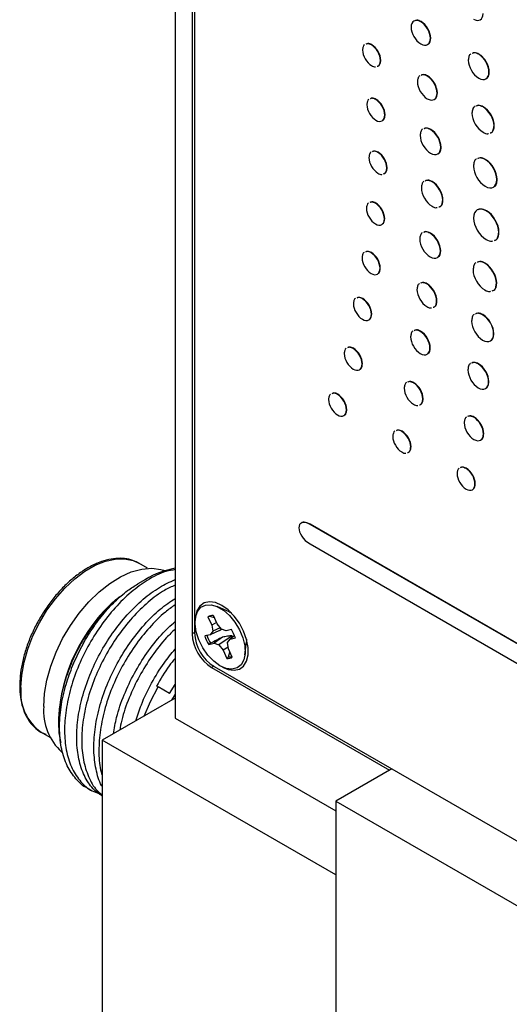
# Model space of a CAD drawing. Header units: inches. Extents: x 5.4 to 25.7, y 4.9 to 18.5.
# Tile 18 of 30: x 22 to 23.1, y 10.2 to 12.5. Entities that reach past the tile are written whole.
import ezdxf

# ---------------------------------------------------------------- set-up
doc = ezdxf.new("R2010")
doc.units = ezdxf.units.IN
doc.header["$LTSCALE"] = 2
doc.header["$MEASUREMENT"] = 0

msp = doc.modelspace()

# ---------------------------------------------------------------- linework, layer by layer
at = {"color": 7, "linetype": 'Continuous', "lineweight": 25}
for p, q in [((22.3777, 13.9024), (22.3777, 10.904)), ((22.4166, 13.8824), (22.4166, 11.0972)), ((22.422, 13.8744), (22.4223, 11.0996)), ((22.9399, 12.4996), (22.9406, 12.5)), ((22.9619, 12.4616), (22.9627, 12.462)), ((22.8272, 12.4464), (22.8279, 12.4468)), ((22.8477, 12.4109), (22.8484, 12.4113)), ((23.0725, 12.425), (23.0732, 12.4255)), ((23.0961, 12.3842), (23.0968, 12.3846)), ((22.9548, 12.375), (22.9555, 12.3754)), ((22.8371, 12.3214), (22.8378, 12.3218)), ((22.9772, 12.3361), (22.9779, 12.3365)), ((23.0824, 12.3043), (23.0831, 12.3047)), ((22.8576, 12.2859), (22.8583, 12.2863)), ((22.9622, 12.2525), (22.963, 12.2529)), ((23.1076, 12.2609), (23.1083, 12.2613)), ((22.9858, 12.2118), (22.9866, 12.2123)), ((22.8418, 12.2002), (22.8425, 12.2006)), ((23.0873, 12.1839), (23.0881, 12.1843)), ((22.8623, 12.1646), (22.863, 12.165)), ((23.1141, 12.1378), (23.1148, 12.1382)), ((22.9657, 12.1329), (22.9664, 12.1333)), ((22.9901, 12.0908), (22.9908, 12.0912)), ((22.8361, 12.0838), (22.8368, 12.0842)), ((22.8567, 12.0483), (22.8574, 12.0487)), ((23.0897, 12.0662), (23.0904, 12.0666)), ((22.9613, 12.015), (22.962, 12.0154)), ((23.1183, 12.0168), (23.119, 12.0172)), ((22.8262, 11.9703), (22.8269, 11.9707)), ((22.9849, 11.9743), (22.9856, 11.9747)), ((22.8467, 11.9347), (22.8474, 11.9352)), ((23.0864, 11.9464), (23.0871, 11.9468)), ((22.9538, 11.8989), (22.9545, 11.8993)), ((23.1131, 11.9003), (23.1138, 11.9007)), ((22.8064, 11.8649), (22.8071, 11.8653)), ((22.9763, 11.86), (22.977, 11.8604)), ((22.8269, 11.8295), (22.8276, 11.83)), ((23.0814, 11.8281), (23.0821, 11.8286)), ((22.9389, 11.7902), (22.9396, 11.7906)), ((23.1066, 11.7848), (23.1073, 11.7852)), ((22.7852, 11.7509), (22.7859, 11.7514)), ((22.961, 11.7521), (22.9617, 11.7526)), ((22.8057, 11.7156), (22.8064, 11.716)), ((23.0715, 11.7156), (23.0722, 11.7161)), ((22.9233, 11.6721), (22.924, 11.6725)), ((23.0951, 11.6747), (23.0958, 11.6751)), ((22.7494, 11.6458), (22.7501, 11.6463)), ((22.9446, 11.6354), (22.9453, 11.6358)), ((22.7699, 11.6105), (22.7706, 11.6109)), ((23.0614, 11.5933), (23.0621, 11.5937)), ((22.8964, 11.561), (22.8972, 11.5614)), ((23.0834, 11.5552), (23.0842, 11.5556)), ((22.917, 11.5256), (22.9177, 11.526)), ((23.0435, 11.4761), (23.0442, 11.4765)), ((23.064, 11.4407), (23.0647, 11.4411)), ((22.6865, 11.3478), (22.6872, 11.3482)), ((24.2346, 10.4543), (22.6865, 11.3478)), ((24.2354, 10.4547), (22.6872, 11.3482)), ((22.6865, 11.3031), (24.2347, 10.4096)), ((22.3146, 11.2475), (22.2947, 11.2589)), ((22.3098, 11.222), (22.2922, 11.2118)), ((22.5013, 11.1477), (22.4736, 11.1598)), ((22.5013, 11.1477), (22.5064, 11.1451)), ((22.4572, 11.1372), (22.4527, 11.1362)), ((22.4527, 11.1362), (22.4614, 11.1173)), ((22.4677, 11.1338), (22.4572, 11.1372)), ((22.4725, 11.1232), (22.4614, 11.1173)), ((22.4738, 11.1203), (22.4652, 11.1393)), ((22.4793, 11.1047), (22.4579, 11.0953)), ((22.4639, 11.103), (22.4579, 11.0953)), ((22.4614, 11.1173), (22.4639, 11.103)), ((22.4811, 11.1109), (22.4639, 11.103)), ((22.4835, 11.1078), (22.4738, 11.1203)), ((22.4793, 11.1047), (22.4836, 11.108)), ((22.4946, 11.1043), (22.4835, 11.1078)), ((22.5067, 11.1073), (22.4946, 11.1043)), ((22.4579, 11.0953), (22.4458, 11.0923)), ((22.4861, 11.0897), (22.4668, 11.0758)), ((22.5086, 11.0928), (22.4779, 11.0724)), ((22.4974, 11.0772), (22.5034, 11.0849)), ((22.5, 11.0629), (22.4974, 11.0772)), ((22.5139, 11.0925), (22.5034, 11.0849)), ((22.5034, 11.0849), (22.5156, 11.0878)), ((22.5087, 11.0887), (22.5086, 11.0928)), ((22.5375, 11.0491), (22.541, 11.0791)), ((22.5412, 11.0848), (22.541, 11.0791)), ((22.4547, 11.0728), (22.4668, 11.0758)), ((22.4589, 11.0756), (22.4547, 11.0728)), ((22.4668, 11.0758), (22.4779, 11.0724)), ((22.4779, 11.0724), (22.4875, 11.0598)), ((22.4993, 11.0666), (22.4875, 11.0598)), ((22.4875, 11.0598), (22.4962, 11.0408)), ((22.4996, 11.0442), (22.5033, 11.0555)), ((22.5086, 11.0439), (22.5, 11.0629)), ((22.4996, 11.0442), (22.4962, 11.0408)), ((22.4611, 11.02), (22.8684, 10.7849)), ((22.4668, 11.0224), (24.4863, 9.8569)), ((22.3353, 10.9775), (22.3388, 10.9755)), ((22.3651, 10.9603), (22.3388, 10.9755)), ((22.3651, 10.9603), (22.3777, 10.9812)), ((22.3777, 10.9498), (22.2108, 10.8534)), ((22.3777, 10.9592), (22.3697, 10.9451)), ((22.1108, 10.9017), (22.1108, 10.896)), ((22.3777, 10.904), (22.7454, 10.6918)), ((22.0712, 10.8718), (22.0911, 10.8603)), ((22.7454, 10.5448), (22.2108, 10.8534)), ((22.2108, 10.8534), (22.2108, 10.0369)), ((22.8734, 10.7878), (22.7454, 10.7138)), ((22.1765, 10.7441), (22.188, 10.7374)), ((22.7454, 10.7138), (23.5515, 10.2485)), ((22.7454, 10.7138), (22.7454, 9.734)), ((22.7454, 10.5448), (22.7454, 9.7283))]:
    msp.add_line(p, q, dxfattribs=at)
at = {"color": 8, "linetype": 'Continuous', "lineweight": 25}
for p, q in [((22.4223, 11.1004), (22.4166, 11.0972)), ((22.4661, 11.0229), (22.4611, 11.02))]:
    msp.add_line(p, q, dxfattribs=at)
at = {"color": 8, "linetype": 'Continuous', "lineweight": 25, "flags": 128}
msp.add_lwpolyline([(22.0249, 10.9741), (22.0267, 11.0024), (22.0319, 11.032), (22.0406, 11.0624), (22.0524, 11.0928), (22.0671, 11.1226), (22.0844, 11.1512), (22.1039, 11.1778), (22.1252, 11.2019), (22.1478, 11.223), (22.1712, 11.2406), (22.1948, 11.2542), (22.2181, 11.2636), (22.2407, 11.2686), (22.262, 11.269), (22.2815, 11.2649), (22.2947, 11.2589)], dxfattribs=at)
at = {"color": 7, "linetype": 'Continuous', "lineweight": 25, "flags": 128}
for points in [[(22.0769, 10.9307), (22.0787, 10.9603), (22.0841, 10.9913), (22.0929, 11.0231), (22.1051, 11.0551), (22.1202, 11.0865), (22.138, 11.1166), (22.1582, 11.1449), (22.1802, 11.1707), (22.2037, 11.1935), (22.228, 11.2127), (22.2528, 11.2281), (22.2774, 11.2391), (22.3014, 11.2457), (22.3242, 11.2477), (22.3453, 11.245), (22.3549, 11.242)], [(22.4865, 11.0209), (22.499, 11.0157), (22.5127, 11.0138), (22.5248, 11.0164), (22.5345, 11.0235), (22.5413, 11.0345), (22.5448, 11.049), (22.5448, 11.0659), (22.5413, 11.0843), (22.5345, 11.1033), (22.5248, 11.1216), (22.5127, 11.1381), (22.499, 11.1521), (22.4845, 11.1625), (22.4699, 11.1688), (22.4562, 11.1708), (22.4441, 11.1681), (22.4344, 11.161), (22.4276, 11.15), (22.4241, 11.1356), (22.4237, 11.1297)], [(22.4474, 11.1631), (22.46, 11.1637), (22.474, 11.1596), (22.4883, 11.1512), (22.5022, 11.1389), (22.5147, 11.1236), (22.5251, 11.1061), (22.5327, 11.0877), (22.537, 11.0694), (22.5378, 11.0524), (22.535, 11.0377), (22.5288, 11.0264), (22.5195, 11.019), (22.5078, 11.0162), (22.4944, 11.0179), (22.4802, 11.0242), (22.466, 11.0346), (22.4527, 11.0486), (22.4411, 11.0651), (22.4321, 11.0832), (22.4261, 11.1017), (22.4235, 11.1195), (22.4245, 11.1354), (22.4291, 11.1485), (22.4369, 11.158), (22.4474, 11.1631)], [(22.3069, 10.9089), (22.3213, 10.9423), (22.3388, 10.9755)]]:
    msp.add_lwpolyline(points, dxfattribs=at)
at = {"color": 7, "linetype": 'Continuous', "lineweight": 25}
for centre, radius, start, end in [((22.4129, 11.05), 0.2006, 100.1098, 120.9415), ((22.4999, 10.8837), 0.3895, 131.4201, 177.3536), ((22.4634, 11.1195), 0.0199, 85.0506, 122.6651), ((22.4669, 11.1224), 0.0177, 107.967, 123.1539), ((22.519, 11.104), 0.0968, 182.6094, 237.3984), ((22.4295, 11.0604), 0.0903, 17.6797, 31.2943), ((22.5133, 11.1016), 0.0968, 182.6055, 237.3945), ((22.5318, 11.1197), 0.0903, 197.6797, 211.2943), ((22.5342, 11.1211), 0.088, 197.7969, 211.1771), ((22.4979, 11.0606), 0.0199, 265.0506, 302.6651), ((22.5011, 11.0646), 0.0204, 265.9103, 289.7087), ((22.2047, 10.921), 0.1282, 175.671, 227.7118)]:
    msp.add_arc(centre, radius, start, end, dxfattribs=at)
at = {"color": 8, "linetype": 'Continuous', "lineweight": 25}
msp.add_arc((22.1348, 10.9622), 0.1106, 173.8196, 234.8682, dxfattribs=at)
at = {"color": 7, "linetype": 'Continuous', "lineweight": 25}
for points in [[(22.9399, 12.4996), (22.9277, 12.5066), (22.9178, 12.5011), (22.9178, 12.4871)], [(22.9619, 12.4616), (22.9619, 12.4756), (22.9521, 12.4926), (22.9399, 12.4996)], [(22.9627, 12.462), (22.9627, 12.476), (22.9528, 12.493), (22.9406, 12.5)], [(23.0603, 12.5057), (23.0725, 12.4987), (23.0824, 12.5043), (23.0824, 12.5183)], [(22.9178, 12.4871), (22.9178, 12.4731), (22.9277, 12.456), (22.9399, 12.449)], [(22.9399, 12.449), (22.9521, 12.442), (22.9619, 12.4476), (22.9619, 12.4616)], [(22.8067, 12.4346), (22.8067, 12.4215), (22.8158, 12.4056), (22.8272, 12.399)], [(22.8477, 12.4109), (22.8477, 12.424), (22.8385, 12.4399), (22.8272, 12.4464)], [(22.8484, 12.4113), (22.8484, 12.4244), (22.8392, 12.4403), (22.8279, 12.4468)], [(23.0488, 12.4114), (23.0488, 12.3964), (23.0594, 12.378), (23.0725, 12.3705)], [(23.0961, 12.3842), (23.0961, 12.3992), (23.0855, 12.4175), (23.0725, 12.425)], [(23.0968, 12.3846), (23.0968, 12.3996), (23.0862, 12.4179), (23.0732, 12.4255)], [(22.9323, 12.362), (22.9323, 12.3477), (22.9424, 12.3303), (22.9548, 12.3232)], [(22.9772, 12.3361), (22.9772, 12.3504), (22.9672, 12.3678), (22.9548, 12.375)], [(22.9779, 12.3365), (22.9779, 12.3509), (22.9679, 12.3683), (22.9555, 12.3754)], [(23.0725, 12.3705), (23.0855, 12.363), (23.0961, 12.3691), (23.0961, 12.3842)], [(22.8576, 12.2859), (22.8576, 12.2989), (22.8484, 12.3149), (22.8371, 12.3214)], [(22.8583, 12.2863), (22.8583, 12.2993), (22.8491, 12.3153), (22.8378, 12.3218)], [(22.9548, 12.3232), (22.9672, 12.316), (22.9772, 12.3218), (22.9772, 12.3361)], [(22.8166, 12.3096), (22.8166, 12.2965), (22.8258, 12.2805), (22.8371, 12.274)], [(23.1076, 12.2609), (23.1076, 12.2768), (23.0963, 12.2963), (23.0824, 12.3043)], [(23.1083, 12.2613), (23.1083, 12.2772), (23.097, 12.2967), (23.0831, 12.3047)], [(22.8371, 12.274), (22.8484, 12.2675), (22.8576, 12.2728), (22.8576, 12.2859)], [(23.0572, 12.2899), (23.0572, 12.274), (23.0685, 12.2546), (23.0824, 12.2466)], [(22.9858, 12.2118), (22.9858, 12.2268), (22.9753, 12.245), (22.9622, 12.2525)], [(22.9866, 12.2123), (22.9866, 12.2272), (22.976, 12.2454), (22.963, 12.2529)], [(22.9386, 12.2391), (22.9386, 12.2242), (22.9492, 12.2059), (22.9622, 12.1984)], [(22.9622, 12.1984), (22.9753, 12.1909), (22.9858, 12.1969), (22.9858, 12.2118)], [(22.8213, 12.1883), (22.8213, 12.1752), (22.8305, 12.1593), (22.8418, 12.1528)], [(22.8623, 12.1646), (22.8623, 12.1777), (22.8531, 12.1936), (22.8418, 12.2002)], [(22.863, 12.165), (22.863, 12.1781), (22.8538, 12.194), (22.8425, 12.2006)], [(23.1141, 12.1378), (23.1141, 12.1548), (23.1021, 12.1754), (23.0873, 12.1839)], [(23.1148, 12.1382), (23.1148, 12.1552), (23.1028, 12.1758), (23.0881, 12.1843)], [(23.0606, 12.1687), (23.0606, 12.1517), (23.0726, 12.1311), (23.0873, 12.1226)], [(23.0873, 12.1226), (23.1021, 12.114), (23.1141, 12.1209), (23.1141, 12.1378)], [(22.9413, 12.119), (22.9413, 12.1036), (22.9522, 12.0848), (22.9657, 12.077)], [(22.9901, 12.0908), (22.9901, 12.1063), (22.9792, 12.1251), (22.9657, 12.1329)], [(22.9908, 12.0912), (22.9908, 12.1067), (22.9799, 12.1255), (22.9664, 12.1333)], [(22.8156, 12.072), (22.8156, 12.0589), (22.8248, 12.043), (22.8361, 12.0364)], [(22.8567, 12.0483), (22.8566, 12.0614), (22.8474, 12.0773), (22.8361, 12.0838)], [(22.8574, 12.0487), (22.8574, 12.0618), (22.8481, 12.0777), (22.8368, 12.0842)], [(23.0897, 12.0662), (23.0739, 12.0754), (23.061, 12.0681), (23.061, 12.0499)], [(22.8361, 12.0364), (22.8474, 12.0299), (22.8567, 12.0352), (22.8567, 12.0483)], [(23.061, 12.0499), (23.061, 12.0318), (23.0739, 12.0096), (23.0897, 12.0005)], [(23.1183, 12.0168), (23.1183, 12.035), (23.1055, 12.0571), (23.0897, 12.0662)], [(23.119, 12.0172), (23.119, 12.0354), (23.1062, 12.0575), (23.0904, 12.0666)], [(22.9376, 12.0016), (22.9376, 11.9866), (22.9482, 11.9684), (22.9613, 11.9609)], [(22.9849, 11.9743), (22.9849, 11.9892), (22.9743, 12.0075), (22.9613, 12.015)], [(22.9856, 11.9747), (22.9856, 11.9897), (22.975, 12.0079), (22.962, 12.0154)], [(22.8057, 11.9584), (22.8057, 11.9453), (22.8149, 11.9294), (22.8262, 11.9229)], [(22.8467, 11.9347), (22.8467, 11.9478), (22.8376, 11.9637), (22.8262, 11.9703)], [(22.8474, 11.9352), (22.8474, 11.9482), (22.8383, 11.9641), (22.8269, 11.9707)], [(22.9613, 11.9609), (22.9743, 11.9533), (22.9849, 11.9594), (22.9849, 11.9743)], [(22.8262, 11.9229), (22.8376, 11.9163), (22.8467, 11.9216), (22.8467, 11.9347)], [(23.1131, 11.9003), (23.1131, 11.9173), (23.1011, 11.9379), (23.0864, 11.9464)], [(23.1138, 11.9007), (23.1138, 11.9177), (23.1018, 11.9383), (23.0871, 11.9468)], [(23.0597, 11.9311), (23.0597, 11.9142), (23.0716, 11.8936), (23.0864, 11.885)], [(22.9763, 11.86), (22.9763, 11.8743), (22.9662, 11.8917), (22.9538, 11.8989)], [(22.977, 11.8604), (22.977, 11.8747), (22.9669, 11.8921), (22.9545, 11.8993)], [(22.9313, 11.8859), (22.9314, 11.8716), (22.9414, 11.8542), (22.9538, 11.847)], [(22.7858, 11.8532), (22.7858, 11.8402), (22.795, 11.8244), (22.8064, 11.8179)], [(22.8269, 11.8295), (22.8269, 11.8425), (22.8177, 11.8584), (22.8064, 11.8649)], [(22.8276, 11.83), (22.8276, 11.843), (22.8184, 11.8588), (22.8071, 11.8653)], [(22.8064, 11.8179), (22.8177, 11.8113), (22.8269, 11.8165), (22.8269, 11.8295)], [(23.1066, 11.7848), (23.1066, 11.8007), (23.0953, 11.8201), (23.0814, 11.8281)], [(23.1073, 11.7852), (23.1073, 11.8011), (23.096, 11.8205), (23.0821, 11.8286)], [(23.0563, 11.8138), (23.0563, 11.7979), (23.0675, 11.7784), (23.0814, 11.7704)], [(22.9168, 11.7776), (22.9168, 11.7636), (22.9268, 11.7466), (22.9389, 11.7396)], [(22.961, 11.7521), (22.961, 11.7661), (22.9511, 11.7832), (22.9389, 11.7902)], [(22.9617, 11.7526), (22.9617, 11.7665), (22.9518, 11.7836), (22.9396, 11.7906)], [(23.0814, 11.7704), (23.0953, 11.7624), (23.1066, 11.7688), (23.1066, 11.7848)], [(22.7647, 11.7393), (22.7647, 11.7263), (22.7739, 11.7104), (22.7852, 11.7039)], [(22.8057, 11.7156), (22.8057, 11.7285), (22.7965, 11.7444), (22.7852, 11.7509)], [(22.8064, 11.716), (22.8064, 11.729), (22.7972, 11.7448), (22.7859, 11.7514)], [(22.9389, 11.7396), (22.9511, 11.7325), (22.961, 11.7382), (22.961, 11.7521)], [(22.7852, 11.7039), (22.7965, 11.6973), (22.8057, 11.7026), (22.8057, 11.7156)], [(23.0951, 11.6747), (23.0951, 11.6898), (23.0845, 11.7081), (23.0715, 11.7156)], [(23.0958, 11.6751), (23.0958, 11.6902), (23.0852, 11.7085), (23.0722, 11.7161)], [(23.0479, 11.702), (23.0479, 11.6869), (23.0585, 11.6686), (23.0715, 11.6611)], [(22.9446, 11.6354), (22.9446, 11.6489), (22.935, 11.6653), (22.9233, 11.6721)], [(22.9453, 11.6358), (22.9453, 11.6493), (22.9358, 11.6657), (22.924, 11.6725)], [(23.0715, 11.6611), (23.0845, 11.6536), (23.0951, 11.6597), (23.0951, 11.6747)], [(22.7699, 11.6105), (22.7699, 11.6234), (22.7607, 11.6393), (22.7494, 11.6458)], [(22.7706, 11.6109), (22.7706, 11.6238), (22.7614, 11.6397), (22.7501, 11.6463)], [(22.902, 11.66), (22.902, 11.6465), (22.9115, 11.6301), (22.9233, 11.6233)], [(22.7289, 11.6341), (22.7289, 11.6212), (22.7381, 11.6053), (22.7494, 11.5988)], [(22.7494, 11.5988), (22.7607, 11.5922), (22.7699, 11.5975), (22.7699, 11.6105)], [(23.0393, 11.5807), (23.0393, 11.5667), (23.0492, 11.5497), (23.0614, 11.5427)], [(23.0834, 11.5552), (23.0834, 11.5692), (23.0736, 11.5863), (23.0614, 11.5933)], [(23.0842, 11.5556), (23.0842, 11.5696), (23.0743, 11.5867), (23.0621, 11.5937)], [(22.917, 11.5256), (22.917, 11.5386), (22.9078, 11.5544), (22.8964, 11.561)], [(22.9177, 11.526), (22.9177, 11.539), (22.9085, 11.5548), (22.8972, 11.5614)], [(23.0614, 11.5427), (23.0736, 11.5356), (23.0834, 11.5413), (23.0834, 11.5552)], [(22.8759, 11.5493), (22.8759, 11.5363), (22.8851, 11.5204), (22.8964, 11.5139)], [(23.023, 11.4644), (23.023, 11.4514), (23.0322, 11.4355), (23.0435, 11.429)], [(23.064, 11.4407), (23.064, 11.4537), (23.0548, 11.4695), (23.0435, 11.4761)], [(23.0647, 11.4411), (23.0647, 11.4541), (23.0555, 11.4699), (23.0442, 11.4765)], [(23.0435, 11.429), (23.0548, 11.4225), (23.064, 11.4277), (23.064, 11.4407)], [(22.6865, 11.3478), (22.6525, 11.3674), (22.6525, 11.3227), (22.6865, 11.3031)], [(22.4861, 11.0897), (22.4771, 11.085), (22.468, 11.0803), (22.4589, 11.0756)]]:
    msp.add_open_spline(points, degree=3, dxfattribs=at)
for points, knots in [([(22.9406, 12.5), (22.9372, 12.5016), (22.9319, 12.5041), (22.928, 12.5023), (22.9265, 12.5016)], [0, 0, 0, 0, 0.628102, 1, 1, 1, 1]), ([(22.9574, 12.4487), (22.9575, 12.4487), (22.9595, 12.4493), (22.9617, 12.4539), (22.9623, 12.4593), (22.9627, 12.462)], [0, 0, 0, 0, 0.013412, 0.498449, 1, 1, 1, 1]), ([(22.8115, 12.447), (22.8115, 12.447), (22.8096, 12.4464), (22.8075, 12.4422), (22.8069, 12.4371), (22.8067, 12.4346)], [0, 0, 0, 0, 0.009137, 0.495661, 1, 1, 1, 1]), ([(22.8272, 12.4464), (22.824, 12.4479), (22.8191, 12.4502), (22.8155, 12.4485), (22.8142, 12.4479)], [0, 0, 0, 0, 0.637305, 1, 1, 1, 1]), ([(22.8279, 12.4468), (22.8247, 12.4483), (22.8198, 12.4506), (22.8162, 12.4489), (22.8149, 12.4483)], [0, 0, 0, 0, 0.637305, 1, 1, 1, 1]), ([(22.8401, 12.3976), (22.8411, 12.3978), (22.844, 12.3984), (22.8469, 12.4032), (22.8474, 12.4083), (22.8477, 12.4109)], [0, 0, 0, 0, 0.203085, 0.59434, 1, 1, 1, 1]), ([(22.8408, 12.398), (22.8418, 12.3982), (22.8447, 12.3988), (22.8476, 12.4036), (22.8481, 12.4087), (22.8484, 12.4113)], [0, 0, 0, 0, 0.203085, 0.59434, 1, 1, 1, 1]), ([(23.0546, 12.4258), (23.0545, 12.4258), (23.0523, 12.4251), (23.0498, 12.4202), (23.0492, 12.4144), (23.0488, 12.4114)], [0, 0, 0, 0, 0.0234067, 0.5028909, 1, 1, 1, 1]), ([(23.0725, 12.425), (23.0689, 12.4267), (23.0631, 12.4294), (23.0589, 12.4274), (23.0573, 12.4267)], [0, 0, 0, 0, 0.626312, 1, 1, 1, 1]), ([(23.0732, 12.4255), (23.0696, 12.4271), (23.0638, 12.4298), (23.0596, 12.4278), (23.0581, 12.4271)], [0, 0, 0, 0, 0.626312, 1, 1, 1, 1]), ([(22.8272, 12.399), (22.8304, 12.3973), (22.8337, 12.3955), (22.8361, 12.3963), (22.8362, 12.3963)], [0, 0, 0, 0, 0.978703, 1, 1, 1, 1]), ([(23.091, 12.3702), (23.0911, 12.3702), (23.0933, 12.3709), (23.0958, 12.3758), (23.0964, 12.3816), (23.0968, 12.3846)], [0, 0, 0, 0, 0.024861, 0.503872, 1, 1, 1, 1]), ([(22.9377, 12.3757), (22.9377, 12.3757), (22.9356, 12.375), (22.9333, 12.3703), (22.9326, 12.3648), (22.9323, 12.362)], [0, 0, 0, 0, 0.019333, 0.500854, 1, 1, 1, 1]), ([(22.9548, 12.375), (22.9513, 12.3766), (22.9459, 12.3792), (22.9419, 12.3773), (22.9405, 12.3766)], [0, 0, 0, 0, 0.630585, 1, 1, 1, 1]), ([(22.9555, 12.3754), (22.9521, 12.377), (22.9466, 12.3796), (22.9427, 12.3777), (22.9412, 12.377)], [0, 0, 0, 0, 0.630585, 1, 1, 1, 1]), ([(22.8214, 12.322), (22.8214, 12.322), (22.8195, 12.3214), (22.8175, 12.3171), (22.8169, 12.3121), (22.8166, 12.3096)], [0, 0, 0, 0, 0.009011, 0.495815, 1, 1, 1, 1]), ([(22.8371, 12.3214), (22.834, 12.3229), (22.8291, 12.3252), (22.8255, 12.3235), (22.8242, 12.3229)], [0, 0, 0, 0, 0.637114, 1, 1, 1, 1]), ([(22.8378, 12.3218), (22.8347, 12.3233), (22.8298, 12.3256), (22.8262, 12.3239), (22.8249, 12.3233)], [0, 0, 0, 0, 0.637114, 1, 1, 1, 1]), ([(22.9725, 12.3229), (22.9726, 12.3229), (22.9747, 12.3235), (22.977, 12.3282), (22.9776, 12.3337), (22.9779, 12.3365)], [0, 0, 0, 0, 0.018973, 0.500639, 1, 1, 1, 1]), ([(23.0634, 12.3051), (23.0633, 12.3051), (23.0609, 12.3044), (23.0583, 12.2992), (23.0576, 12.2931), (23.0572, 12.2899)], [0, 0, 0, 0, 0.026079, 0.504637, 1, 1, 1, 1]), ([(23.0824, 12.3043), (23.0785, 12.3061), (23.0724, 12.309), (23.0679, 12.3068), (23.0661, 12.306)], [0, 0, 0, 0, 0.620828, 1, 1, 1, 1]), ([(23.0831, 12.3047), (23.0792, 12.3065), (23.0731, 12.3094), (23.0686, 12.3072), (23.0669, 12.3064)], [0, 0, 0, 0, 0.620828, 1, 1, 1, 1]), ([(22.8535, 12.2738), (22.8535, 12.2738), (22.8554, 12.2744), (22.8575, 12.2787), (22.858, 12.2837), (22.8583, 12.2863)], [0, 0, 0, 0, 0.008362, 0.495371, 1, 1, 1, 1]), ([(22.9443, 12.2533), (22.9442, 12.2533), (22.942, 12.2526), (22.9396, 12.2478), (22.939, 12.242), (22.9386, 12.2391)], [0, 0, 0, 0, 0.018063, 0.500783, 1, 1, 1, 1]), ([(22.9622, 12.2525), (22.9586, 12.2542), (22.9529, 12.2569), (22.9486, 12.2549), (22.9471, 12.2542)], [0, 0, 0, 0, 0.624071, 1, 1, 1, 1]), ([(22.963, 12.2529), (22.9593, 12.2546), (22.9536, 12.2573), (22.9494, 12.2553), (22.9478, 12.2546)], [0, 0, 0, 0, 0.624071, 1, 1, 1, 1]), ([(23.0986, 12.2448), (23.0997, 12.2451), (23.1031, 12.2458), (23.1066, 12.2515), (23.1072, 12.2577), (23.1076, 12.2609)], [0, 0, 0, 0, 0.185343, 0.585794, 1, 1, 1, 1]), ([(23.0993, 12.2452), (23.1004, 12.2455), (23.1038, 12.2462), (23.1073, 12.2519), (23.1079, 12.2581), (23.1083, 12.2613)], [0, 0, 0, 0, 0.185343, 0.585794, 1, 1, 1, 1]), ([(23.0824, 12.2466), (23.0863, 12.2445), (23.0909, 12.2421), (23.0942, 12.2434), (23.0947, 12.2436)], [0, 0, 0, 0, 0.857582, 1, 1, 1, 1]), ([(22.9809, 12.198), (22.9809, 12.1981), (22.9831, 12.1987), (22.9856, 12.2036), (22.9862, 12.2093), (22.9866, 12.2123)], [0, 0, 0, 0, 0.018662, 0.500966, 1, 1, 1, 1]), ([(22.8261, 12.2008), (22.8261, 12.2007), (22.8242, 12.2002), (22.8221, 12.1959), (22.8216, 12.1909), (22.8213, 12.1883)], [0, 0, 0, 0, 0.008671, 0.495468, 1, 1, 1, 1]), ([(22.8418, 12.2002), (22.8387, 12.2016), (22.8337, 12.204), (22.8301, 12.2023), (22.8288, 12.2016)], [0, 0, 0, 0, 0.636936, 1, 1, 1, 1]), ([(22.8425, 12.2006), (22.8394, 12.202), (22.8344, 12.2044), (22.8309, 12.2027), (22.8295, 12.2021)], [0, 0, 0, 0, 0.636936, 1, 1, 1, 1]), ([(23.0673, 12.1849), (23.0671, 12.1848), (23.0646, 12.1841), (23.0618, 12.1785), (23.061, 12.172), (23.0606, 12.1687)], [0, 0, 0, 0, 0.032602, 0.507973, 1, 1, 1, 1]), ([(23.0873, 12.1839), (23.0833, 12.1858), (23.0767, 12.1889), (23.0719, 12.1866), (23.07, 12.1857)], [0, 0, 0, 0, 0.618095, 1, 1, 1, 1]), ([(23.0881, 12.1843), (23.084, 12.1862), (23.0774, 12.1893), (23.0726, 12.187), (23.0707, 12.1862)], [0, 0, 0, 0, 0.618095, 1, 1, 1, 1]), ([(22.8547, 12.1513), (22.8557, 12.1515), (22.8586, 12.1522), (22.8615, 12.1569), (22.862, 12.162), (22.8623, 12.1646)], [0, 0, 0, 0, 0.202817, 0.594337, 1, 1, 1, 1]), ([(22.8554, 12.1517), (22.8564, 12.1519), (22.8593, 12.1526), (22.8622, 12.1573), (22.8627, 12.1624), (22.863, 12.165)], [0, 0, 0, 0, 0.202817, 0.594337, 1, 1, 1, 1]), ([(22.8418, 12.1528), (22.845, 12.151), (22.8483, 12.1492), (22.8507, 12.15), (22.8508, 12.15)], [0, 0, 0, 0, 0.977933, 1, 1, 1, 1]), ([(22.9657, 12.1329), (22.962, 12.1346), (22.956, 12.1374), (22.9517, 12.1354), (22.95, 12.1346)], [0, 0, 0, 0, 0.622603, 1, 1, 1, 1]), ([(22.9664, 12.1333), (22.9627, 12.135), (22.9567, 12.1378), (22.9524, 12.1358), (22.9507, 12.135)], [0, 0, 0, 0, 0.622603, 1, 1, 1, 1]), ([(23.1081, 12.122), (23.1083, 12.1221), (23.1108, 12.1228), (23.1137, 12.1284), (23.1144, 12.1349), (23.1148, 12.1382)], [0, 0, 0, 0, 0.032047, 0.507587, 1, 1, 1, 1]), ([(22.9473, 12.1337), (22.9472, 12.1337), (22.9449, 12.133), (22.9424, 12.128), (22.9417, 12.122), (22.9413, 12.119)], [0, 0, 0, 0, 0.022156, 0.502616, 1, 1, 1, 1]), ([(22.9822, 12.0757), (22.9832, 12.0759), (22.9865, 12.0766), (22.9899, 12.0821), (22.9905, 12.0882), (22.9908, 12.0912)], [0, 0, 0, 0, 0.187322, 0.58674, 1, 1, 1, 1]), ([(22.8205, 12.0844), (22.8204, 12.0844), (22.8186, 12.0838), (22.8165, 12.0796), (22.8159, 12.0745), (22.8156, 12.072)], [0, 0, 0, 0, 0.008852, 0.495573, 1, 1, 1, 1]), ([(22.8361, 12.0838), (22.833, 12.0853), (22.8281, 12.0876), (22.8245, 12.0859), (22.8232, 12.0853)], [0, 0, 0, 0, 0.637084, 1, 1, 1, 1]), ([(22.8368, 12.0842), (22.8337, 12.0857), (22.8288, 12.088), (22.8252, 12.0863), (22.8239, 12.0857)], [0, 0, 0, 0, 0.637084, 1, 1, 1, 1]), ([(22.9657, 12.077), (22.9695, 12.075), (22.9739, 12.0727), (22.9771, 12.0739), (22.9775, 12.074)], [0, 0, 0, 0, 0.872046, 1, 1, 1, 1]), ([(22.9814, 12.0753), (22.9825, 12.0755), (22.9858, 12.0762), (22.9892, 12.0817), (22.9898, 12.0878), (22.9901, 12.0908)], [0, 0, 0, 0, 0.187322, 0.58674, 1, 1, 1, 1]), ([(23.0904, 12.0666), (23.086, 12.0687), (23.0789, 12.072), (23.0737, 12.0695), (23.0717, 12.0686)], [0, 0, 0, 0, 0.6134774, 1, 1, 1, 1]), ([(22.8525, 12.0363), (22.8526, 12.0363), (22.8544, 12.0369), (22.8565, 12.0411), (22.8571, 12.0461), (22.8574, 12.0487)], [0, 0, 0, 0, 0.008846, 0.495778, 1, 1, 1, 1]), ([(22.9433, 12.0158), (22.9432, 12.0158), (22.9411, 12.0151), (22.9386, 12.0102), (22.938, 12.0045), (22.9376, 12.0016)], [0, 0, 0, 0, 0.018355, 0.500828, 1, 1, 1, 1]), ([(22.9613, 12.015), (22.9577, 12.0167), (22.9519, 12.0194), (22.9477, 12.0174), (22.9461, 12.0166)], [0, 0, 0, 0, 0.6242422, 1, 1, 1, 1]), ([(22.962, 12.0154), (22.9584, 12.0171), (22.9526, 12.0198), (22.9484, 12.0178), (22.9468, 12.0171)], [0, 0, 0, 0, 0.6242422, 1, 1, 1, 1]), ([(23.1084, 11.9986), (23.1095, 11.9988), (23.1133, 11.9997), (23.1172, 12.0061), (23.1179, 12.0132), (23.1183, 12.0168)], [0, 0, 0, 0, 0.177547, 0.581818, 1, 1, 1, 1]), ([(23.1091, 11.999), (23.1102, 11.9993), (23.1141, 12.0001), (23.1179, 12.0065), (23.1187, 12.0136), (23.119, 12.0172)], [0, 0, 0, 0, 0.177547, 0.581818, 1, 1, 1, 1]), ([(23.0897, 12.0005), (23.0941, 11.9982), (23.0996, 11.9954), (23.1037, 11.997), (23.1044, 11.9973)], [0, 0, 0, 0, 0.807741, 1, 1, 1, 1]), ([(22.8105, 11.9709), (22.8105, 11.9709), (22.8086, 11.9703), (22.8065, 11.966), (22.806, 11.961), (22.8057, 11.9584)], [0, 0, 0, 0, 0.008425, 0.495321, 1, 1, 1, 1]), ([(22.8262, 11.9703), (22.8231, 11.9717), (22.8181, 11.9741), (22.8146, 11.9724), (22.8133, 11.9717)], [0, 0, 0, 0, 0.636999, 1, 1, 1, 1]), ([(22.8269, 11.9707), (22.8238, 11.9722), (22.8189, 11.9745), (22.8153, 11.9728), (22.814, 11.9722)], [0, 0, 0, 0, 0.636999, 1, 1, 1, 1]), ([(22.9799, 11.9605), (22.98, 11.9605), (22.9822, 11.9612), (22.9846, 11.966), (22.9852, 11.9718), (22.9856, 11.9747)], [0, 0, 0, 0, 0.018628, 0.501052, 1, 1, 1, 1]), ([(22.8426, 11.9227), (22.8426, 11.9227), (22.8445, 11.9233), (22.8466, 11.9276), (22.8471, 11.9326), (22.8474, 11.9352)], [0, 0, 0, 0, 0.009822, 0.49594, 1, 1, 1, 1]), ([(23.0663, 11.9473), (23.0661, 11.9473), (23.0636, 11.9465), (23.0608, 11.941), (23.06, 11.9344), (23.0597, 11.9311)], [0, 0, 0, 0, 0.032797, 0.507903, 1, 1, 1, 1]), ([(23.0864, 11.9464), (23.0823, 11.9483), (23.0757, 11.9514), (23.0709, 11.9491), (23.0691, 11.9482)], [0, 0, 0, 0, 0.618235, 1, 1, 1, 1]), ([(23.0871, 11.9468), (23.083, 11.9487), (23.0764, 11.9518), (23.0716, 11.9495), (23.0698, 11.9486)], [0, 0, 0, 0, 0.618235, 1, 1, 1, 1]), ([(22.9368, 11.8995), (22.9367, 11.8995), (22.9346, 11.8989), (22.9323, 11.8942), (22.9317, 11.8887), (22.9313, 11.8859)], [0, 0, 0, 0, 0.018717, 0.50056, 1, 1, 1, 1]), ([(22.9538, 11.8989), (22.9504, 11.9005), (22.9449, 11.903), (22.941, 11.9011), (22.9395, 11.9004)], [0, 0, 0, 0, 0.6303203, 1, 1, 1, 1]), ([(22.9545, 11.8993), (22.9511, 11.9009), (22.9456, 11.9034), (22.9417, 11.9015), (22.9402, 11.9008)], [0, 0, 0, 0, 0.6303203, 1, 1, 1, 1]), ([(23.1037, 11.8832), (23.1048, 11.8835), (23.1084, 11.8843), (23.1121, 11.8903), (23.1127, 11.8969), (23.1131, 11.9003)], [0, 0, 0, 0, 0.182264, 0.584148, 1, 1, 1, 1]), ([(23.1044, 11.8836), (23.1055, 11.8839), (23.1091, 11.8847), (23.1128, 11.8907), (23.1134, 11.8973), (23.1138, 11.9007)], [0, 0, 0, 0, 0.182264, 0.584148, 1, 1, 1, 1]), ([(22.8064, 11.8649), (22.8032, 11.8664), (22.7983, 11.8687), (22.7947, 11.867), (22.7934, 11.8664)], [0, 0, 0, 0, 0.634446, 1, 1, 1, 1]), ([(22.8071, 11.8653), (22.8039, 11.8668), (22.799, 11.8691), (22.7954, 11.8675), (22.7941, 11.8668)], [0, 0, 0, 0, 0.634446, 1, 1, 1, 1]), ([(23.0864, 11.885), (23.0905, 11.8829), (23.0955, 11.8803), (23.0992, 11.8817), (23.0998, 11.882)], [0, 0, 0, 0, 0.834059, 1, 1, 1, 1]), ([(22.7906, 11.8656), (22.7906, 11.8656), (22.7888, 11.865), (22.7867, 11.8608), (22.7861, 11.8558), (22.7858, 11.8532)], [0, 0, 0, 0, 0.003658, 0.493441, 1, 1, 1, 1]), ([(22.9538, 11.847), (22.9573, 11.8451), (22.9611, 11.8431), (22.964, 11.8441), (22.9642, 11.8441)], [0, 0, 0, 0, 0.921949, 1, 1, 1, 1]), ([(22.9681, 11.8454), (22.9691, 11.8457), (22.9723, 11.8464), (22.9754, 11.8515), (22.976, 11.8571), (22.9763, 11.86)], [0, 0, 0, 0, 0.19667, 0.591074, 1, 1, 1, 1]), ([(22.9688, 11.8458), (22.9698, 11.8461), (22.973, 11.8468), (22.9761, 11.8519), (22.9767, 11.8575), (22.977, 11.8604)], [0, 0, 0, 0, 0.19667, 0.591074, 1, 1, 1, 1]), ([(22.8228, 11.8176), (22.8228, 11.8176), (22.8247, 11.8182), (22.8267, 11.8224), (22.8273, 11.8274), (22.8276, 11.83)], [0, 0, 0, 0, 0.002749, 0.492753, 1, 1, 1, 1]), ([(23.0624, 11.829), (23.0623, 11.829), (23.0599, 11.8283), (23.0573, 11.8231), (23.0566, 11.8169), (23.0563, 11.8138)], [0, 0, 0, 0, 0.025812, 0.50465, 1, 1, 1, 1]), ([(23.0814, 11.8281), (23.0776, 11.8299), (23.0714, 11.8328), (23.0669, 11.8307), (23.0652, 11.8299)], [0, 0, 0, 0, 0.620712, 1, 1, 1, 1]), ([(23.0821, 11.8286), (23.0783, 11.8303), (23.0721, 11.8332), (23.0676, 11.8311), (23.0659, 11.8303)], [0, 0, 0, 0, 0.6207117, 1, 1, 1, 1]), ([(22.9221, 11.7909), (22.922, 11.7909), (22.92, 11.7903), (22.9178, 11.7857), (22.9172, 11.7804), (22.9168, 11.7776)], [0, 0, 0, 0, 0.012118, 0.497916, 1, 1, 1, 1]), ([(22.9389, 11.7902), (22.9356, 11.7918), (22.9302, 11.7943), (22.9263, 11.7925), (22.9248, 11.7918)], [0, 0, 0, 0, 0.62894, 1, 1, 1, 1]), ([(22.9396, 11.7906), (22.9363, 11.7922), (22.9309, 11.7947), (22.927, 11.7929), (22.9256, 11.7922)], [0, 0, 0, 0, 0.62894, 1, 1, 1, 1]), ([(23.1011, 11.77), (23.1012, 11.77), (23.1036, 11.7707), (23.1062, 11.7759), (23.1069, 11.782), (23.1073, 11.7852)], [0, 0, 0, 0, 0.025756, 0.504506, 1, 1, 1, 1]), ([(22.7852, 11.7509), (22.7821, 11.7524), (22.7771, 11.7547), (22.7735, 11.7531), (22.7722, 11.7524)], [0, 0, 0, 0, 0.63483, 1, 1, 1, 1]), ([(22.7859, 11.7514), (22.7828, 11.7528), (22.7778, 11.7552), (22.7742, 11.7535), (22.7729, 11.7529)], [0, 0, 0, 0, 0.63483, 1, 1, 1, 1]), ([(22.7694, 11.7516), (22.7694, 11.7516), (22.7676, 11.751), (22.7655, 11.7468), (22.765, 11.7418), (22.7647, 11.7393)], [0, 0, 0, 0, 0.004019, 0.493723, 1, 1, 1, 1]), ([(22.9565, 11.7393), (22.9565, 11.7393), (22.9585, 11.7399), (22.9608, 11.7444), (22.9614, 11.7498), (22.9617, 11.7526)], [0, 0, 0, 0, 0.011854, 0.497289, 1, 1, 1, 1]), ([(22.8016, 11.7037), (22.8017, 11.7037), (22.8035, 11.7042), (22.8055, 11.7084), (22.8061, 11.7134), (22.8064, 11.716)], [0, 0, 0, 0, 0.003628, 0.493432, 1, 1, 1, 1]), ([(23.0537, 11.7164), (23.0535, 11.7163), (23.0513, 11.7157), (23.0489, 11.7107), (23.0482, 11.7049), (23.0479, 11.702)], [0, 0, 0, 0, 0.0245785, 0.5037768, 1, 1, 1, 1]), ([(23.0715, 11.7156), (23.0679, 11.7173), (23.0621, 11.72), (23.058, 11.718), (23.0564, 11.7173)], [0, 0, 0, 0, 0.626858, 1, 1, 1, 1]), ([(23.0722, 11.7161), (23.0686, 11.7177), (23.0629, 11.7204), (23.0587, 11.7184), (23.0571, 11.7177)], [0, 0, 0, 0, 0.626858, 1, 1, 1, 1]), ([(22.907, 11.6728), (22.907, 11.6728), (22.905, 11.6722), (22.9029, 11.6678), (22.9023, 11.6626), (22.902, 11.66)], [0, 0, 0, 0, 0.008392, 0.495966, 1, 1, 1, 1]), ([(22.9233, 11.6721), (22.92, 11.6736), (22.9149, 11.6761), (22.9111, 11.6743), (22.9098, 11.6736)], [0, 0, 0, 0, 0.63204, 1, 1, 1, 1]), ([(22.924, 11.6725), (22.9207, 11.674), (22.9156, 11.6765), (22.9118, 11.6747), (22.9105, 11.6741)], [0, 0, 0, 0, 0.63204, 1, 1, 1, 1]), ([(23.0901, 11.6608), (23.0902, 11.6608), (23.0924, 11.6615), (23.0948, 11.6664), (23.0955, 11.6722), (23.0958, 11.6751)], [0, 0, 0, 0, 0.023897, 0.503092, 1, 1, 1, 1]), ([(22.7337, 11.6465), (22.7337, 11.6465), (22.7318, 11.6459), (22.7298, 11.6417), (22.7292, 11.6367), (22.7289, 11.6341)], [0, 0, 0, 0, 0.004019, 0.493723, 1, 1, 1, 1]), ([(22.7494, 11.6458), (22.7463, 11.6473), (22.7414, 11.6496), (22.7377, 11.648), (22.7364, 11.6473)], [0, 0, 0, 0, 0.63483, 1, 1, 1, 1]), ([(22.7501, 11.6463), (22.747, 11.6477), (22.7421, 11.6501), (22.7385, 11.6484), (22.7371, 11.6477)], [0, 0, 0, 0, 0.63483, 1, 1, 1, 1]), ([(22.9233, 11.6233), (22.9266, 11.6215), (22.9302, 11.6195), (22.9328, 11.6204), (22.9329, 11.6205)], [0, 0, 0, 0, 0.9474832, 1, 1, 1, 1]), ([(22.9368, 11.6217), (22.9378, 11.6219), (22.9408, 11.6226), (22.9438, 11.6274), (22.9443, 11.6327), (22.9446, 11.6354)], [0, 0, 0, 0, 0.197752, 0.592113, 1, 1, 1, 1]), ([(22.9375, 11.6221), (22.9385, 11.6224), (22.9415, 11.623), (22.9445, 11.6278), (22.945, 11.6331), (22.9453, 11.6358)], [0, 0, 0, 0, 0.197752, 0.592113, 1, 1, 1, 1]), ([(22.7659, 11.5986), (22.7659, 11.5986), (22.7677, 11.5991), (22.7698, 11.6033), (22.7703, 11.6083), (22.7706, 11.6109)], [0, 0, 0, 0, 0.003145, 0.493209, 1, 1, 1, 1]), ([(23.0614, 11.5933), (23.058, 11.5949), (23.0527, 11.5974), (23.0488, 11.5955), (23.0473, 11.5949)], [0, 0, 0, 0, 0.62908, 1, 1, 1, 1]), ([(23.0621, 11.5937), (23.0587, 11.5953), (23.0534, 11.5978), (23.0495, 11.5959), (23.048, 11.5953)], [0, 0, 0, 0, 0.62908, 1, 1, 1, 1]), ([(23.0446, 11.594), (23.0445, 11.594), (23.0425, 11.5933), (23.0403, 11.5888), (23.0396, 11.5834), (23.0393, 11.5807)], [0, 0, 0, 0, 0.01236, 0.498004, 1, 1, 1, 1]), ([(22.8807, 11.5616), (22.8807, 11.5616), (22.8789, 11.561), (22.8768, 11.5568), (22.8762, 11.5518), (22.8759, 11.5493)], [0, 0, 0, 0, 0.0036843, 0.4936059, 1, 1, 1, 1]), ([(22.8964, 11.561), (22.8933, 11.5624), (22.8884, 11.5648), (22.8848, 11.5631), (22.8835, 11.5625)], [0, 0, 0, 0, 0.634334, 1, 1, 1, 1]), ([(22.8972, 11.5614), (22.894, 11.5628), (22.8891, 11.5652), (22.8855, 11.5635), (22.8842, 11.5629)], [0, 0, 0, 0, 0.634334, 1, 1, 1, 1]), ([(23.0789, 11.5424), (23.079, 11.5424), (23.081, 11.543), (23.0832, 11.5475), (23.0838, 11.5529), (23.0842, 11.5556)], [0, 0, 0, 0, 0.011982, 0.497589, 1, 1, 1, 1]), ([(22.8964, 11.5139), (22.8997, 11.5121), (22.903, 11.5103), (22.9054, 11.5111), (22.9055, 11.5111)], [0, 0, 0, 0, 0.9722898, 1, 1, 1, 1]), ([(22.9094, 11.5124), (22.9104, 11.5126), (22.9133, 11.5132), (22.9162, 11.5179), (22.9167, 11.523), (22.917, 11.5256)], [0, 0, 0, 0, 0.200612, 0.593545, 1, 1, 1, 1]), ([(22.9101, 11.5128), (22.9111, 11.513), (22.914, 11.5136), (22.9169, 11.5183), (22.9174, 11.5234), (22.9177, 11.526)], [0, 0, 0, 0, 0.2006124, 0.5935454, 1, 1, 1, 1]), ([(23.0278, 11.4767), (23.0278, 11.4767), (23.0259, 11.4761), (23.0239, 11.4719), (23.0233, 11.4669), (23.023, 11.4644)], [0, 0, 0, 0, 0.003765, 0.493494, 1, 1, 1, 1]), ([(23.0435, 11.4761), (23.0404, 11.4775), (23.0354, 11.4799), (23.0318, 11.4782), (23.0305, 11.4776)], [0, 0, 0, 0, 0.634718, 1, 1, 1, 1]), ([(23.0442, 11.4765), (23.0411, 11.4779), (23.0362, 11.4803), (23.0325, 11.4786), (23.0312, 11.478)], [0, 0, 0, 0, 0.634718, 1, 1, 1, 1]), ([(23.06, 11.4288), (23.06, 11.4288), (23.0618, 11.4294), (23.0639, 11.4336), (23.0644, 11.4386), (23.0647, 11.4411)], [0, 0, 0, 0, 0.003468, 0.493469, 1, 1, 1, 1]), ([(22.6872, 11.3482), (22.6846, 11.3496), (22.6797, 11.3521), (22.6733, 11.3533), (22.6685, 11.353), (22.6667, 11.3511), (22.6661, 11.3504)], [0, 0, 0, 0, 0.3302065, 0.6134025, 0.8619423, 1, 1, 1, 1]), ([(22.2957, 11.2581), (22.2908, 11.2607), (22.2805, 11.2664), (22.2622, 11.2702), (22.2418, 11.2706), (22.2202, 11.2668), (22.1979, 11.259), (22.1752, 11.2474), (22.1526, 11.232), (22.1307, 11.2133), (22.1098, 11.1918), (22.0904, 11.1677), (22.0728, 11.1416), (22.0573, 11.1141), (22.0443, 11.0856), (22.0341, 11.0566), (22.0268, 11.0279), (22.0227, 11.0015), (22.0222, 10.9854), (22.022, 10.9782)], [0, 0, 0, 0, 0.050158, 0.108113, 0.166434, 0.225577, 0.285508, 0.34592, 0.406515, 0.46709, 0.527598, 0.588039, 0.648437, 0.708819, 0.769217, 0.829653, 0.890163, 0.950777, 1, 1, 1, 1]), ([(22.3777, 11.2443), (22.3706, 11.2432), (22.3503, 11.2399), (22.3155, 11.2219), (22.2763, 11.1936), (22.2398, 11.1578), (22.2063, 11.1155), (22.1773, 11.0687), (22.1536, 11.0187), (22.1363, 10.9672), (22.1261, 10.9163), (22.1235, 10.8684), (22.1285, 10.825), (22.1411, 10.7872), (22.1612, 10.7575), (22.1822, 10.7386), (22.198, 10.7334), (22.2032, 10.7317)], [0, 0, 0, 0, 0.042753, 0.121478, 0.191163, 0.262215, 0.333268, 0.402952, 0.472637, 0.543689, 0.614742, 0.684426, 0.754111, 0.825163, 0.896216, 0.9659, 1, 1, 1, 1]), ([(22.2108, 10.7254), (22.2036, 10.7306), (22.1872, 10.7424), (22.169, 10.7714), (22.1562, 10.8089), (22.1513, 10.8524), (22.1539, 10.9003), (22.164, 10.9511), (22.1814, 11.0027), (22.205, 11.0527), (22.2341, 11.0995), (22.2676, 11.1418), (22.304, 11.1773), (22.3414, 11.2051), (22.3657, 11.2161), (22.3777, 11.2215)], [0, 0, 0, 0, 0.062723, 0.141823, 0.220923, 0.2985, 0.376077, 0.455176, 0.534276, 0.611853, 0.68943, 0.768529, 0.847629, 0.925206, 1, 1, 1, 1]), ([(22.1263, 10.9753), (22.1311, 10.9902), (22.1406, 11.0201), (22.1607, 11.0636), (22.1846, 11.1045), (22.2113, 11.1411), (22.2397, 11.172), (22.2669, 11.1961), (22.2846, 11.2067), (22.2924, 11.2115)], [0, 0, 0, 0, 0.149971, 0.299941, 0.450198, 0.600423, 0.7429, 0.885376, 1, 1, 1, 1]), ([(22.3777, 11.2087), (22.3696, 11.2051), (22.3491, 11.1961), (22.3155, 11.1705), (22.2791, 11.1352), (22.2456, 11.0928), (22.2166, 11.046), (22.1929, 10.9961), (22.1756, 10.9445), (22.1654, 10.8936), (22.1628, 10.8458), (22.1677, 10.8022), (22.1807, 10.7649), (22.1955, 10.7398), (22.2076, 10.7306), (22.2108, 10.7282)], [0, 0, 0, 0, 0.054054, 0.136464, 0.220491, 0.304519, 0.386929, 0.469338, 0.553366, 0.637394, 0.719804, 0.802213, 0.886241, 0.970269, 1, 1, 1, 1]), ([(22.2422, 11.1758), (22.2328, 11.1668), (22.214, 11.1488), (22.1882, 11.1162), (22.165, 11.0807), (22.1453, 11.0428), (22.1295, 11.0034), (22.1181, 10.9637), (22.1115, 10.9248), (22.1103, 10.888), (22.112, 10.8624), (22.1156, 10.8506), (22.1162, 10.8486)], [0, 0, 0, 0, 0.10791, 0.215819, 0.323706, 0.431604, 0.540304, 0.649004, 0.758792, 0.868585, 0.978503, 1, 1, 1, 1]), ([(22.2108, 10.7477), (22.2104, 10.7484), (22.2032, 10.7591), (22.196, 10.7868), (22.1904, 10.8296), (22.1932, 10.8776), (22.2033, 10.9284), (22.2207, 10.98), (22.2443, 11.03), (22.2734, 11.0769), (22.3068, 11.119), (22.3422, 11.1542), (22.3663, 11.1707), (22.3777, 11.1784)], [0, 0, 0, 0, 0.007092, 0.108249, 0.207458, 0.306668, 0.407825, 0.508982, 0.608191, 0.707401, 0.808558, 0.909715, 1, 1, 1, 1]), ([(22.2422, 11.1758), (22.2436, 11.177), (22.2485, 11.1811), (22.2536, 11.1841), (22.2572, 11.1862)], [0, 0, 0, 0, 0.2909734, 1, 1, 1, 1]), ([(22.3777, 11.1634), (22.3702, 11.1582), (22.35, 11.1442), (22.3184, 11.1122), (22.2849, 11.0702), (22.2559, 11.0233), (22.2322, 10.9734), (22.2149, 10.9218), (22.2046, 10.8708), (22.2025, 10.8234), (22.2047, 10.7904), (22.2099, 10.7758), (22.2108, 10.7733)], [0, 0, 0, 0, 0.067638, 0.182417, 0.297195, 0.409764, 0.522333, 0.637111, 0.75189, 0.864459, 0.977027, 1, 1, 1, 1]), ([(22.2363, 10.8681), (22.2385, 10.8807), (22.2436, 10.9101), (22.2601, 10.9574), (22.2836, 11.0073), (22.3127, 11.054), (22.3444, 11.0948), (22.3672, 11.116), (22.3777, 11.1257)], [0, 0, 0, 0, 0.133661, 0.313615, 0.490104, 0.666593, 0.846548, 1, 1, 1, 1]), ([(22.3777, 11.1078), (22.3711, 11.1016), (22.3522, 11.0839), (22.3243, 11.0473), (22.295, 11.0007), (22.2717, 10.9507), (22.2566, 10.9085), (22.2522, 10.8841), (22.2508, 10.8765)], [0, 0, 0, 0, 0.108509, 0.310722, 0.509043, 0.707363, 0.909577, 1, 1, 1, 1]), ([(22.5086, 11.0928), (22.505, 11.0927), (22.5013, 11.0923), (22.4937, 11.0911), (22.4899, 11.0904), (22.4861, 11.0897)], [0, 0, 0, 0, 0.5, 0.5, 1, 1, 1, 1]), ([(22.2881, 10.898), (22.2919, 10.9103), (22.301, 10.9395), (22.3231, 10.9845), (22.3493, 11.028), (22.3691, 11.0519), (22.3777, 11.0623)], [0, 0, 0, 0, 0.207925, 0.493899, 0.779874, 1, 1, 1, 1]), ([(22.3777, 11.0411), (22.373, 11.0354), (22.3572, 11.0161), (22.3444, 10.9934), (22.3353, 10.9775)], [0, 0, 0, 0, 0.295111, 1, 1, 1, 1]), ([(22.022, 10.9782), (22.0221, 10.9737), (22.0223, 10.9604), (22.0253, 10.9399), (22.032, 10.9179), (22.0418, 10.8989), (22.0548, 10.8834), (22.0684, 10.8725), (22.0783, 10.8686), (22.0823, 10.867)], [0, 0, 0, 0, 0.086208, 0.249894, 0.413643, 0.576476, 0.737303, 0.895493, 1, 1, 1, 1]), ([(22.1765, 10.7441), (22.1765, 10.7441), (22.1661, 10.748), (22.1499, 10.7645), (22.1296, 10.7937), (22.117, 10.8316), (22.112, 10.8751), (22.1146, 10.9229), (22.1214, 10.9572), (22.1262, 10.9748), (22.1263, 10.9753)], [0, 0, 0, 0, 0.000068, 0.164387, 0.331931, 0.499475, 0.663793, 0.828111, 0.995655, 1, 1, 1, 1])]:
    msp.add_open_spline(points, degree=3, knots=knots, dxfattribs=at)

doc.saveas('drawing.dxf')
